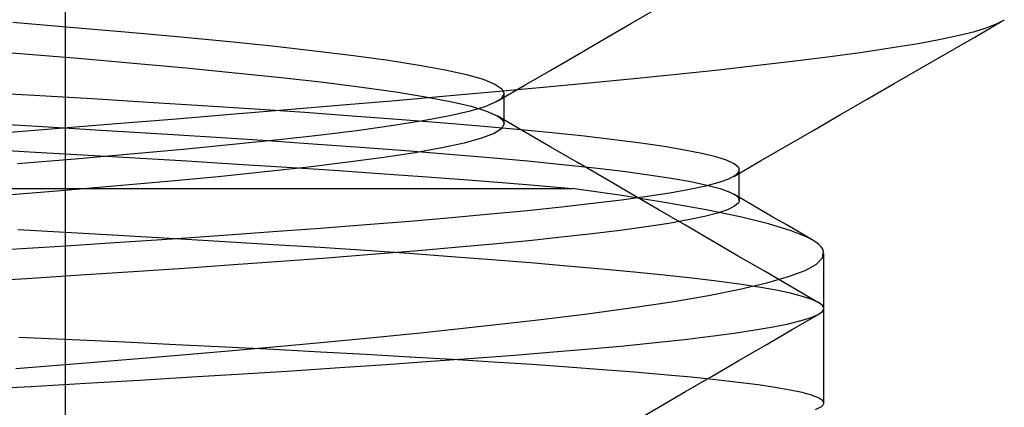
# Model space of a CAD drawing. Header units: millimetres. Extents: x 0 to 93, y -50 to 1.2.
# Tile 133 of 137: x 86.093 to 87.326, y -2.074 to -1.589. Entities that reach past the tile are written whole.
import ezdxf

# ---------------------------------------------------------------- set-up
doc = ezdxf.new("R2010")
doc.units = ezdxf.units.MM
doc.layers.add('MAIN-2', color=7, linetype='Continuous')

msp = doc.modelspace()

# ---------------------------------------------------------------- linework, layer by layer
at = {"layer": 'MAIN-2'}
for p, q in [((86.1505, -9), (86.1505, 0)), ((86.8591, -1.5934), (86.8926, -1.5739)), ((86.8591, -1.5934), (86.8926, -1.5739)), ((87.317, -1.5938), (87.3259, -1.5889)), ((87.317, -1.5938), (87.3259, -1.5889)), ((86.0847, -1.5922), (86.1566, -1.5982)), ((86.0847, -1.5922), (86.1566, -1.5982)), ((86.1566, -1.5982), (86.2253, -1.6041)), ((86.1566, -1.5982), (86.2253, -1.6041)), ((86.8255, -1.6128), (86.8591, -1.5934)), ((86.8255, -1.6128), (86.8591, -1.5934)), ((87.2888, -1.6106), (87.3227, -1.5909)), ((87.2888, -1.6106), (87.3227, -1.5909)), ((87.2888, -1.6035), (87.3046, -1.5986)), ((87.2888, -1.6035), (87.3046, -1.5986)), ((87.3046, -1.5986), (87.317, -1.5938)), ((87.3046, -1.5986), (87.317, -1.5938)), ((86.2253, -1.6041), (86.2906, -1.61)), ((86.2253, -1.6041), (86.2906, -1.61)), ((86.2906, -1.61), (86.3522, -1.6159)), ((86.2906, -1.61), (86.3522, -1.6159)), ((86.7919, -1.6324), (86.8255, -1.6128)), ((86.7919, -1.6324), (86.8255, -1.6128)), ((87.218, -1.6185), (87.246, -1.6133)), ((87.218, -1.6185), (87.246, -1.6133)), ((87.246, -1.6133), (87.2694, -1.6083)), ((87.246, -1.6133), (87.2694, -1.6083)), ((87.2548, -1.6302), (87.2888, -1.6106)), ((87.2548, -1.6302), (87.2888, -1.6106)), ((87.2694, -1.6083), (87.2888, -1.6035)), ((87.2694, -1.6083), (87.2888, -1.6035)), ((86.0182, -1.6252), (86.0938, -1.6312)), ((86.0182, -1.6252), (86.0938, -1.6312)), ((86.3522, -1.6159), (86.4096, -1.6218)), ((86.3522, -1.6159), (86.4096, -1.6218)), ((86.4096, -1.6218), (86.4628, -1.6277)), ((86.4096, -1.6218), (86.4628, -1.6277)), ((87.1484, -1.6294), (87.1853, -1.6239)), ((87.1484, -1.6294), (87.1853, -1.6239)), ((87.1853, -1.6239), (87.218, -1.6185)), ((87.1853, -1.6239), (87.218, -1.6185)), ((86.0938, -1.6312), (86.1664, -1.6372)), ((86.0938, -1.6312), (86.1664, -1.6372)), ((86.1664, -1.6372), (86.2358, -1.6432)), ((86.1664, -1.6372), (86.2358, -1.6432)), ((86.4628, -1.6277), (86.5113, -1.6337)), ((86.4628, -1.6277), (86.5113, -1.6337)), ((86.5113, -1.6337), (86.555, -1.6396)), ((86.5113, -1.6337), (86.555, -1.6396)), ((86.7583, -1.6519), (86.7919, -1.6324)), ((86.7583, -1.6519), (86.7919, -1.6324)), ((87.064, -1.6405), (87.1078, -1.635)), ((87.064, -1.6405), (87.1078, -1.635)), ((87.1078, -1.635), (87.1484, -1.6294)), ((87.1078, -1.635), (87.1484, -1.6294)), ((87.2213, -1.6496), (87.2548, -1.6302)), ((87.2213, -1.6496), (87.2548, -1.6302)), ((86.2358, -1.6432), (86.3015, -1.6492)), ((86.2358, -1.6432), (86.3015, -1.6492)), ((86.3015, -1.6492), (86.3632, -1.6552)), ((86.3015, -1.6492), (86.3632, -1.6552)), ((86.555, -1.6396), (86.5933, -1.6456)), ((86.555, -1.6396), (86.5933, -1.6456)), ((86.5933, -1.6456), (86.626, -1.6516)), ((86.5933, -1.6456), (86.626, -1.6516)), ((86.9161, -1.657), (86.9679, -1.6515)), ((86.9161, -1.657), (86.9679, -1.6515)), ((86.9679, -1.6515), (87.0173, -1.646)), ((86.9679, -1.6515), (87.0173, -1.646)), ((87.0173, -1.646), (87.064, -1.6405)), ((87.0173, -1.646), (87.064, -1.6405)), ((87.1879, -1.6689), (87.2213, -1.6496)), ((87.1879, -1.6689), (87.2213, -1.6496)), ((86.3632, -1.6552), (86.4207, -1.6612)), ((86.3632, -1.6552), (86.4207, -1.6612)), ((86.4207, -1.6612), (86.4735, -1.6672)), ((86.4207, -1.6612), (86.4735, -1.6672)), ((86.626, -1.6516), (86.6527, -1.6576)), ((86.626, -1.6516), (86.6527, -1.6576)), ((86.6527, -1.6576), (86.6735, -1.6635)), ((86.6527, -1.6576), (86.6735, -1.6635)), ((86.6735, -1.6635), (86.6882, -1.6695)), ((86.6735, -1.6635), (86.6882, -1.6695)), ((86.7247, -1.6714), (86.7583, -1.6519)), ((86.7247, -1.6714), (86.7583, -1.6519)), ((86.8061, -1.6679), (86.8621, -1.6625)), ((86.8061, -1.6679), (86.8621, -1.6625)), ((86.8621, -1.6625), (86.9161, -1.657)), ((86.8621, -1.6625), (86.9161, -1.657)), ((86.4735, -1.6672), (86.5215, -1.6732)), ((86.4735, -1.6672), (86.5215, -1.6732)), ((86.5215, -1.6732), (86.5642, -1.6792)), ((86.5215, -1.6732), (86.5642, -1.6792)), ((86.6882, -1.6695), (86.6969, -1.6754)), ((86.6882, -1.6695), (86.6969, -1.6754)), ((86.6891, -1.6788), (86.7485, -1.6734)), ((86.6891, -1.6788), (86.7485, -1.6734)), ((86.6911, -1.691), (86.7247, -1.6714)), ((86.6911, -1.691), (86.7247, -1.6714)), ((86.6969, -1.6754), (86.6997, -1.6813)), ((86.6969, -1.6754), (86.6997, -1.6813)), ((86.7485, -1.6734), (86.8061, -1.6679)), ((86.7485, -1.6734), (86.8061, -1.6679)), ((87.1544, -1.6882), (87.1879, -1.6689)), ((87.1544, -1.6882), (87.1879, -1.6689)), ((86.1113, -1.6838), (86.0369, -1.6795)), ((86.1113, -1.6838), (86.0369, -1.6795)), ((86.1839, -1.6881), (86.1113, -1.6838)), ((86.1839, -1.6881), (86.1113, -1.6838)), ((86.2543, -1.6924), (86.1839, -1.6881)), ((86.2543, -1.6924), (86.1839, -1.6881)), ((86.5639, -1.6898), (86.6277, -1.6843)), ((86.5639, -1.6898), (86.6277, -1.6843)), ((86.5642, -1.6792), (86.6014, -1.6852)), ((86.5642, -1.6792), (86.6014, -1.6852)), ((86.6014, -1.6852), (86.6328, -1.6912)), ((86.6014, -1.6852), (86.6328, -1.6912)), ((86.6277, -1.6843), (86.6891, -1.6788)), ((86.6277, -1.6843), (86.6891, -1.6788)), ((86.6956, -1.6879), (86.6946, -1.6887)), ((86.6956, -1.6879), (86.6946, -1.6887)), ((86.6964, -1.6872), (86.6956, -1.6879)), ((86.6964, -1.6872), (86.6956, -1.6879)), ((86.6997, -1.6813), (86.6964, -1.6872)), ((86.6997, -1.6813), (86.6964, -1.6872)), ((86.6996, -1.6842), (86.6996, -1.681)), ((86.6996, -1.6842), (86.6996, -1.681)), ((86.6996, -1.6874), (86.6996, -1.6842)), ((86.6996, -1.6874), (86.6996, -1.6842)), ((86.6996, -1.6905), (86.6996, -1.6874)), ((86.6996, -1.6905), (86.6996, -1.6874)), ((87.121, -1.7075), (87.1544, -1.6882)), ((87.121, -1.7075), (87.1544, -1.6882)), ((86.3222, -1.6966), (86.2543, -1.6924)), ((86.3222, -1.6966), (86.2543, -1.6924)), ((86.3876, -1.7009), (86.3222, -1.6966)), ((86.3876, -1.7009), (86.3222, -1.6966)), ((86.4287, -1.7013), (86.4976, -1.6955)), ((86.4287, -1.7013), (86.4976, -1.6955)), ((86.4976, -1.6955), (86.5639, -1.6898)), ((86.4976, -1.6955), (86.5639, -1.6898)), ((86.6328, -1.6912), (86.6583, -1.6972)), ((86.6328, -1.6912), (86.6583, -1.6972)), ((86.6757, -1.6977), (86.6557, -1.7036)), ((86.6757, -1.6977), (86.6557, -1.7036)), ((86.6583, -1.6972), (86.6777, -1.7032)), ((86.6583, -1.6972), (86.6777, -1.7032)), ((86.6897, -1.6918), (86.6757, -1.6977)), ((86.6897, -1.6918), (86.6757, -1.6977)), ((86.6911, -1.691), (86.6897, -1.6918)), ((86.6911, -1.691), (86.6897, -1.6918)), ((86.6923, -1.6903), (86.6911, -1.691)), ((86.6923, -1.6903), (86.6911, -1.691)), ((86.6935, -1.6895), (86.6923, -1.6903)), ((86.6935, -1.6895), (86.6923, -1.6903)), ((86.6946, -1.6887), (86.6935, -1.6895)), ((86.6946, -1.6887), (86.6935, -1.6895)), ((86.6996, -1.6937), (86.6996, -1.6905)), ((86.6996, -1.6937), (86.6996, -1.6905)), ((86.6996, -1.6969), (86.6996, -1.6937)), ((86.6996, -1.6969), (86.6996, -1.6937)), ((86.6996, -1.7001), (86.6996, -1.6969)), ((86.6996, -1.7001), (86.6996, -1.6969)), ((86.6996, -1.7033), (86.6996, -1.7001)), ((86.6996, -1.7033), (86.6996, -1.7001)), ((86.2841, -1.7132), (86.3575, -1.7072)), ((86.2841, -1.7132), (86.3575, -1.7072)), ((86.3575, -1.7072), (86.4287, -1.7013)), ((86.3575, -1.7072), (86.4287, -1.7013)), ((86.4501, -1.7052), (86.3876, -1.7009)), ((86.4501, -1.7052), (86.3876, -1.7009)), ((86.5097, -1.7094), (86.4501, -1.7052)), ((86.5097, -1.7094), (86.4501, -1.7052)), ((86.5663, -1.7136), (86.5097, -1.7094)), ((86.5663, -1.7136), (86.5097, -1.7094)), ((86.6298, -1.7095), (86.5982, -1.7154)), ((86.6298, -1.7095), (86.5982, -1.7154)), ((86.6557, -1.7036), (86.6298, -1.7095)), ((86.6557, -1.7036), (86.6298, -1.7095)), ((86.6777, -1.7032), (86.691, -1.7092)), ((86.6777, -1.7032), (86.691, -1.7092)), ((86.691, -1.7092), (86.6936, -1.7109)), ((86.691, -1.7092), (86.6936, -1.7109)), ((86.7246, -1.7287), (86.6911, -1.7092)), ((86.7246, -1.7287), (86.6911, -1.7092)), ((86.6936, -1.7109), (86.6958, -1.7125)), ((86.6936, -1.7109), (86.6958, -1.7125)), ((86.6958, -1.7125), (86.6975, -1.7142)), ((86.6958, -1.7125), (86.6975, -1.7142)), ((86.6996, -1.7064), (86.6996, -1.7033)), ((86.6996, -1.7064), (86.6996, -1.7033)), ((86.6996, -1.7096), (86.6996, -1.7064)), ((86.6996, -1.7096), (86.6996, -1.7064)), ((86.6996, -1.7128), (86.6996, -1.7096)), ((86.6996, -1.7128), (86.6996, -1.7096)), ((86.6996, -1.716), (86.6996, -1.7128)), ((86.6996, -1.716), (86.6996, -1.7128)), ((87.0876, -1.7269), (87.121, -1.7075)), ((87.0876, -1.7269), (87.121, -1.7075)), ((86.0481, -1.7183), (86.1224, -1.7226)), ((86.0481, -1.7183), (86.1224, -1.7226)), ((86.0563, -1.7315), (86.1329, -1.7254)), ((86.0563, -1.7315), (86.1329, -1.7254)), ((86.1224, -1.7226), (86.1948, -1.7269)), ((86.1224, -1.7226), (86.1948, -1.7269)), ((86.1329, -1.7254), (86.209, -1.7193)), ((86.1329, -1.7254), (86.209, -1.7193)), ((86.209, -1.7193), (86.2841, -1.7132)), ((86.209, -1.7193), (86.2841, -1.7132)), ((86.5611, -1.7213), (86.5185, -1.7273)), ((86.5611, -1.7213), (86.5185, -1.7273)), ((86.5982, -1.7154), (86.5611, -1.7213)), ((86.5982, -1.7154), (86.5611, -1.7213)), ((86.6195, -1.7178), (86.5663, -1.7136)), ((86.6195, -1.7178), (86.5663, -1.7136)), ((86.6695, -1.722), (86.6195, -1.7178)), ((86.6695, -1.722), (86.6195, -1.7178)), ((86.7162, -1.7262), (86.6695, -1.722)), ((86.7162, -1.7262), (86.6695, -1.722)), ((86.6965, -1.7253), (86.6872, -1.7313)), ((86.6965, -1.7253), (86.6872, -1.7313)), ((86.6996, -1.7192), (86.6965, -1.7253)), ((86.6996, -1.7192), (86.6965, -1.7253)), ((86.6975, -1.7142), (86.6987, -1.7159)), ((86.6975, -1.7142), (86.6987, -1.7159)), ((86.6987, -1.7159), (86.6994, -1.7176)), ((86.6987, -1.7159), (86.6994, -1.7176)), ((86.6994, -1.7176), (86.6996, -1.7192)), ((86.6994, -1.7176), (86.6996, -1.7192)), ((86.6996, -1.7192), (86.6996, -1.716)), ((86.6996, -1.7192), (86.6996, -1.716)), ((86.1948, -1.7269), (86.2651, -1.7312)), ((86.1948, -1.7269), (86.2651, -1.7312)), ((86.2651, -1.7312), (86.3328, -1.7354)), ((86.2651, -1.7312), (86.3328, -1.7354)), ((86.3328, -1.7354), (86.3979, -1.7397)), ((86.3328, -1.7354), (86.3979, -1.7397)), ((86.4706, -1.7332), (86.4177, -1.7392)), ((86.4706, -1.7332), (86.4177, -1.7392)), ((86.5185, -1.7273), (86.4706, -1.7332)), ((86.5185, -1.7273), (86.4706, -1.7332)), ((86.6716, -1.7373), (86.6498, -1.7433)), ((86.6716, -1.7373), (86.6498, -1.7433)), ((86.6872, -1.7313), (86.6716, -1.7373)), ((86.6872, -1.7313), (86.6716, -1.7373)), ((86.7598, -1.7304), (86.7162, -1.7262)), ((86.7598, -1.7304), (86.7162, -1.7262)), ((86.7582, -1.7482), (86.7246, -1.7287)), ((86.7582, -1.7482), (86.7246, -1.7287)), ((86.8002, -1.7347), (86.7598, -1.7304)), ((86.8002, -1.7347), (86.7598, -1.7304)), ((86.8373, -1.739), (86.8002, -1.7347)), ((86.8373, -1.739), (86.8002, -1.7347)), ((87.0541, -1.7462), (87.0876, -1.7269)), ((87.0541, -1.7462), (87.0876, -1.7269)), ((86.3601, -1.7452), (86.298, -1.7512)), ((86.3601, -1.7452), (86.298, -1.7512)), ((86.4177, -1.7392), (86.3601, -1.7452)), ((86.4177, -1.7392), (86.3601, -1.7452)), ((86.3979, -1.7397), (86.4603, -1.744)), ((86.3979, -1.7397), (86.4603, -1.744)), ((86.4603, -1.744), (86.52, -1.7483)), ((86.4603, -1.744), (86.52, -1.7483)), ((86.52, -1.7483), (86.5769, -1.7526)), ((86.52, -1.7483), (86.5769, -1.7526)), ((86.6219, -1.7493), (86.5883, -1.7553)), ((86.6219, -1.7493), (86.5883, -1.7553)), ((86.6498, -1.7433), (86.6219, -1.7493)), ((86.6498, -1.7433), (86.6219, -1.7493)), ((86.7918, -1.7677), (86.7582, -1.7482)), ((86.7918, -1.7677), (86.7582, -1.7482)), ((86.8707, -1.7433), (86.8373, -1.739)), ((86.8707, -1.7433), (86.8373, -1.739)), ((86.9001, -1.7476), (86.8707, -1.7433)), ((86.9001, -1.7476), (86.8707, -1.7433)), ((86.9256, -1.7519), (86.9001, -1.7476)), ((86.9256, -1.7519), (86.9001, -1.7476)), ((87.0207, -1.7655), (87.0541, -1.7462)), ((87.0207, -1.7655), (87.0541, -1.7462)), ((86.0375, -1.7503), (86.1057, -1.7541)), ((86.0375, -1.7503), (86.1057, -1.7541)), ((86.1057, -1.7541), (86.1724, -1.7579)), ((86.1057, -1.7541), (86.1724, -1.7579)), ((86.2321, -1.7572), (86.1629, -1.7632)), ((86.2321, -1.7572), (86.1629, -1.7632)), ((86.1724, -1.7579), (86.2379, -1.7617)), ((86.1724, -1.7579), (86.2379, -1.7617)), ((86.298, -1.7512), (86.2321, -1.7572)), ((86.298, -1.7512), (86.2321, -1.7572)), ((86.2379, -1.7617), (86.3025, -1.7656)), ((86.2379, -1.7617), (86.3025, -1.7656)), ((86.5491, -1.7613), (86.5046, -1.7673)), ((86.5491, -1.7613), (86.5046, -1.7673)), ((86.5883, -1.7553), (86.5491, -1.7613)), ((86.5883, -1.7553), (86.5491, -1.7613)), ((86.5769, -1.7526), (86.6308, -1.7569)), ((86.5769, -1.7526), (86.6308, -1.7569)), ((86.6308, -1.7569), (86.6817, -1.7612)), ((86.6308, -1.7569), (86.6817, -1.7612)), ((86.6817, -1.7612), (86.7291, -1.7656)), ((86.6817, -1.7612), (86.7291, -1.7656)), ((86.9471, -1.7562), (86.9256, -1.7519)), ((86.9471, -1.7562), (86.9256, -1.7519)), ((86.9647, -1.7605), (86.9471, -1.7562)), ((86.9647, -1.7605), (86.9471, -1.7562)), ((86.9782, -1.7648), (86.9647, -1.7605)), ((86.9782, -1.7648), (86.9647, -1.7605)), ((86.1629, -1.7632), (86.0908, -1.7691)), ((86.1629, -1.7632), (86.0908, -1.7691)), ((86.3025, -1.7656), (86.3659, -1.7695)), ((86.3025, -1.7656), (86.3659, -1.7695)), ((86.3659, -1.7695), (86.4277, -1.7734)), ((86.3659, -1.7695), (86.4277, -1.7734)), ((86.455, -1.7733), (86.4006, -1.7793)), ((86.455, -1.7733), (86.4006, -1.7793)), ((86.4277, -1.7734), (86.4871, -1.7772)), ((86.4277, -1.7734), (86.4871, -1.7772)), ((86.5046, -1.7673), (86.455, -1.7733)), ((86.5046, -1.7673), (86.455, -1.7733)), ((86.7291, -1.7656), (86.773, -1.7699)), ((86.7291, -1.7656), (86.773, -1.7699)), ((86.773, -1.7699), (86.8129, -1.7742)), ((86.773, -1.7699), (86.8129, -1.7742)), ((86.8253, -1.7872), (86.7918, -1.7677)), ((86.8253, -1.7872), (86.7918, -1.7677)), ((86.8129, -1.7742), (86.8488, -1.7785)), ((86.8129, -1.7742), (86.8488, -1.7785)), ((86.9876, -1.7691), (86.9782, -1.7648)), ((86.9876, -1.7691), (86.9782, -1.7648)), ((86.9872, -1.7849), (87.0207, -1.7655)), ((86.9872, -1.7849), (87.0207, -1.7655)), ((86.9929, -1.7735), (86.9876, -1.7691)), ((86.9929, -1.7735), (86.9876, -1.7691)), ((86.9935, -1.7744), (86.9929, -1.7735)), ((86.9935, -1.7744), (86.9929, -1.7735)), ((86.9939, -1.7753), (86.9935, -1.7744)), ((86.9939, -1.7753), (86.9935, -1.7744)), ((86.3416, -1.7853), (86.2782, -1.7913)), ((86.3416, -1.7853), (86.2782, -1.7913)), ((86.4006, -1.7793), (86.3416, -1.7853)), ((86.4006, -1.7793), (86.3416, -1.7853)), ((86.4871, -1.7772), (86.5437, -1.7811)), ((86.4871, -1.7772), (86.5437, -1.7811)), ((86.5437, -1.7811), (86.5976, -1.7849)), ((86.5437, -1.7811), (86.5976, -1.7849)), ((86.5976, -1.7849), (86.6488, -1.7887)), ((86.5976, -1.7849), (86.6488, -1.7887)), ((86.8488, -1.7785), (86.8808, -1.7828)), ((86.8488, -1.7785), (86.8808, -1.7828)), ((86.8808, -1.7828), (86.909, -1.7871)), ((86.8808, -1.7828), (86.909, -1.7871)), ((86.9811, -1.7878), (86.9894, -1.7835)), ((86.9811, -1.7878), (86.9894, -1.7835)), ((86.9894, -1.7835), (86.9936, -1.779)), ((86.9894, -1.7835), (86.9936, -1.779)), ((86.9936, -1.779), (86.9939, -1.7781)), ((86.9936, -1.779), (86.9939, -1.7781)), ((86.9941, -1.7763), (86.9939, -1.7753)), ((86.9941, -1.7763), (86.9939, -1.7753)), ((86.9939, -1.7781), (86.9941, -1.7772)), ((86.9939, -1.7781), (86.9941, -1.7772)), ((86.9941, -1.7772), (86.9941, -1.7763)), ((86.9941, -1.7772), (86.9941, -1.7763)), ((86.9941, -1.815), (86.9941, -1.7769)), ((86.9941, -1.815), (86.9941, -1.7769)), ((86.211, -1.7973), (86.1403, -1.8033)), ((86.211, -1.7973), (86.1403, -1.8033)), ((86.2782, -1.7913), (86.211, -1.7973)), ((86.2782, -1.7913), (86.211, -1.7973)), ((86.6488, -1.7887), (86.6971, -1.7925)), ((86.6488, -1.7887), (86.6971, -1.7925)), ((86.6971, -1.7925), (86.7426, -1.7963)), ((86.6971, -1.7925), (86.7426, -1.7963)), ((86.7426, -1.7963), (86.7851, -1.8)), ((86.7426, -1.7963), (86.7851, -1.8)), ((86.8589, -1.8067), (86.8253, -1.7872)), ((86.8589, -1.8067), (86.8253, -1.7872)), ((86.909, -1.7871), (86.9333, -1.7915)), ((86.909, -1.7871), (86.9333, -1.7915)), ((86.9318, -1.8009), (86.9523, -1.7966)), ((86.9318, -1.8009), (86.9523, -1.7966)), ((86.9333, -1.7915), (86.9537, -1.7958)), ((86.9333, -1.7915), (86.9537, -1.7958)), ((86.9523, -1.7966), (86.9688, -1.7922)), ((86.9523, -1.7966), (86.9688, -1.7922)), ((86.9537, -1.7958), (86.9701, -1.8002)), ((86.9537, -1.7958), (86.9701, -1.8002)), ((86.9688, -1.7922), (86.9811, -1.7878)), ((86.9688, -1.7922), (86.9811, -1.7878)), ((85.6, -1.8), (86.7851, -1.8)), ((85.6, -1.8), (86.7851, -1.8)), ((86.1403, -1.8033), (86.0665, -1.8093)), ((86.1403, -1.8033), (86.0665, -1.8093)), ((86.8473, -1.8089), (86.7851, -1.8)), ((86.8473, -1.8089), (86.7851, -1.8)), ((86.8467, -1.8142), (86.8789, -1.8098)), ((86.8467, -1.8142), (86.8789, -1.8098)), ((86.9032, -1.8178), (86.8473, -1.8089)), ((86.9032, -1.8178), (86.8473, -1.8089)), ((86.8924, -1.8262), (86.8589, -1.8067)), ((86.8924, -1.8262), (86.8589, -1.8067)), ((86.8789, -1.8098), (86.9073, -1.8053)), ((86.8789, -1.8098), (86.9073, -1.8053)), ((86.9073, -1.8053), (86.9318, -1.8009)), ((86.9073, -1.8053), (86.9318, -1.8009)), ((86.9701, -1.8002), (86.9822, -1.8045)), ((86.9701, -1.8002), (86.9822, -1.8045)), ((86.9822, -1.8045), (86.9901, -1.8088)), ((86.9822, -1.8045), (86.9901, -1.8088)), ((87.0037, -1.8167), (86.9873, -1.8071)), ((87.0037, -1.8167), (86.9873, -1.8071)), ((86.9901, -1.8088), (86.9938, -1.8131)), ((86.9901, -1.8088), (86.9938, -1.8131)), ((86.7289, -1.8274), (86.7716, -1.823)), ((86.7289, -1.8274), (86.7716, -1.823)), ((86.7716, -1.823), (86.8109, -1.8186)), ((86.7716, -1.823), (86.8109, -1.8186)), ((86.8109, -1.8186), (86.8467, -1.8142)), ((86.8109, -1.8186), (86.8467, -1.8142)), ((86.9525, -1.8266), (86.9032, -1.8178)), ((86.9525, -1.8266), (86.9032, -1.8178)), ((86.988, -1.8223), (86.9792, -1.8267)), ((86.988, -1.8223), (86.9792, -1.8267)), ((86.993, -1.818), (86.988, -1.8223)), ((86.993, -1.818), (86.988, -1.8223)), ((86.9935, -1.8172), (86.993, -1.818)), ((86.9935, -1.8172), (86.993, -1.818)), ((86.9939, -1.8163), (86.9935, -1.8172)), ((86.9939, -1.8163), (86.9935, -1.8172)), ((86.9938, -1.8131), (86.994, -1.8139)), ((86.9938, -1.8131), (86.994, -1.8139)), ((86.9941, -1.8155), (86.9939, -1.8163)), ((86.9941, -1.8155), (86.9939, -1.8163)), ((86.994, -1.8139), (86.9941, -1.8147)), ((86.994, -1.8139), (86.9941, -1.8147)), ((86.9941, -1.8147), (86.9941, -1.8155)), ((86.9941, -1.8147), (86.9941, -1.8155)), ((87.02, -1.8262), (87.0037, -1.8167)), ((87.02, -1.8262), (87.0037, -1.8167)), ((86.5817, -1.8407), (86.6337, -1.8363)), ((86.5817, -1.8407), (86.6337, -1.8363)), ((86.6337, -1.8363), (86.6828, -1.8318)), ((86.6337, -1.8363), (86.6828, -1.8318)), ((86.6828, -1.8318), (86.7289, -1.8274)), ((86.6828, -1.8318), (86.7289, -1.8274)), ((86.9259, -1.8457), (86.8924, -1.8262)), ((86.9259, -1.8457), (86.8924, -1.8262)), ((86.9504, -1.8352), (86.9302, -1.8394)), ((86.9504, -1.8352), (86.9302, -1.8394)), ((86.9667, -1.831), (86.9504, -1.8352)), ((86.9667, -1.831), (86.9504, -1.8352)), ((86.9951, -1.8354), (86.9525, -1.8266)), ((86.9951, -1.8354), (86.9525, -1.8266)), ((86.9792, -1.8267), (86.9667, -1.831)), ((86.9792, -1.8267), (86.9667, -1.831)), ((87.0307, -1.8441), (86.9951, -1.8354)), ((87.0307, -1.8441), (86.9951, -1.8354)), ((87.0363, -1.8357), (87.02, -1.8262)), ((87.0363, -1.8357), (87.02, -1.8262)), ((87.0527, -1.8452), (87.0363, -1.8357)), ((87.0527, -1.8452), (87.0363, -1.8357)), ((86.4697, -1.8495), (86.527, -1.8451)), ((86.4697, -1.8495), (86.527, -1.8451)), ((86.527, -1.8451), (86.5817, -1.8407)), ((86.527, -1.8451), (86.5817, -1.8407)), ((86.8774, -1.8481), (86.8452, -1.8525)), ((86.8774, -1.8481), (86.8452, -1.8525)), ((86.9059, -1.8437), (86.8774, -1.8481)), ((86.9059, -1.8437), (86.8774, -1.8481)), ((86.9302, -1.8394), (86.9059, -1.8437)), ((86.9302, -1.8394), (86.9059, -1.8437)), ((86.9595, -1.8652), (86.9259, -1.8457)), ((86.9595, -1.8652), (86.9259, -1.8457)), ((87.059, -1.8528), (87.0307, -1.8441)), ((87.059, -1.8528), (87.0307, -1.8441)), ((87.069, -1.8547), (87.0527, -1.8452)), ((87.069, -1.8547), (87.0527, -1.8452)), ((86.1582, -1.8554), (86.0912, -1.8516)), ((86.1582, -1.8554), (86.0912, -1.8516)), ((86.2239, -1.8592), (86.1582, -1.8554)), ((86.2239, -1.8592), (86.1582, -1.8554)), ((86.2879, -1.8629), (86.2239, -1.8592)), ((86.2879, -1.8629), (86.2239, -1.8592)), ((86.2844, -1.8628), (86.3483, -1.8584)), ((86.2844, -1.8628), (86.3483, -1.8584)), ((86.3483, -1.8584), (86.4101, -1.8539)), ((86.3483, -1.8584), (86.4101, -1.8539)), ((86.4101, -1.8539), (86.4697, -1.8495)), ((86.4101, -1.8539), (86.4697, -1.8495)), ((86.8098, -1.8568), (86.7716, -1.8611)), ((86.8098, -1.8568), (86.7716, -1.8611)), ((86.8452, -1.8525), (86.8098, -1.8568)), ((86.8452, -1.8525), (86.8098, -1.8568)), ((87.08, -1.8614), (87.059, -1.8528)), ((87.08, -1.8614), (87.059, -1.8528)), ((87.0853, -1.8643), (87.069, -1.8547)), ((87.0853, -1.8643), (87.069, -1.8547)), ((86.0821, -1.8761), (86.1511, -1.8717)), ((86.0821, -1.8761), (86.1511, -1.8717)), ((86.1511, -1.8717), (86.2186, -1.8672)), ((86.1511, -1.8717), (86.2186, -1.8672)), ((86.2186, -1.8672), (86.2844, -1.8628)), ((86.2186, -1.8672), (86.2844, -1.8628)), ((86.3503, -1.8666), (86.2879, -1.8629)), ((86.3503, -1.8666), (86.2879, -1.8629)), ((86.4107, -1.8703), (86.3503, -1.8666)), ((86.4107, -1.8703), (86.3503, -1.8666)), ((86.4694, -1.874), (86.4107, -1.8703)), ((86.4694, -1.874), (86.4107, -1.8703)), ((86.6861, -1.8697), (86.6384, -1.874)), ((86.6861, -1.8697), (86.6384, -1.874)), ((86.7305, -1.8654), (86.6861, -1.8697)), ((86.7305, -1.8654), (86.6861, -1.8697)), ((86.7716, -1.8611), (86.7305, -1.8654)), ((86.7716, -1.8611), (86.7305, -1.8654)), ((86.9929, -1.8846), (86.9595, -1.8652)), ((86.9929, -1.8846), (86.9595, -1.8652)), ((87.0854, -1.8643), (87.08, -1.8614)), ((87.0854, -1.8643), (87.08, -1.8614)), ((87.09, -1.8672), (87.0854, -1.8643)), ((87.09, -1.8672), (87.0854, -1.8643)), ((87.0937, -1.8701), (87.09, -1.8672)), ((87.0937, -1.8701), (87.09, -1.8672)), ((87.0965, -1.873), (87.0937, -1.8701)), ((87.0965, -1.873), (87.0937, -1.8701)), ((87.0985, -1.8759), (87.0965, -1.873)), ((87.0985, -1.8759), (87.0965, -1.873)), ((86.5261, -1.8777), (86.4694, -1.874)), ((86.5261, -1.8777), (86.4694, -1.874)), ((86.5339, -1.8827), (86.4782, -1.887)), ((86.5339, -1.8827), (86.4782, -1.887)), ((86.5809, -1.8815), (86.5261, -1.8777)), ((86.5809, -1.8815), (86.5261, -1.8777)), ((86.5875, -1.8783), (86.5339, -1.8827)), ((86.5875, -1.8783), (86.5339, -1.8827)), ((86.6337, -1.8854), (86.5809, -1.8815)), ((86.6337, -1.8854), (86.5809, -1.8815)), ((86.6384, -1.874), (86.5875, -1.8783)), ((86.6384, -1.874), (86.5875, -1.8783)), ((86.6844, -1.8893), (86.6337, -1.8854)), ((86.6844, -1.8893), (86.6337, -1.8854)), ((87.0264, -1.904), (86.9929, -1.8846)), ((87.0264, -1.904), (86.9929, -1.8846)), ((87.0984, -1.8867), (87.0997, -1.8787)), ((87.0984, -1.8867), (87.0997, -1.8787)), ((87.0997, -1.8787), (87.0985, -1.8759)), ((87.0997, -1.8787), (87.0985, -1.8759)), ((87.1, -2.0683), (87.1, -1.8812)), ((87.1, -2.0683), (87.1, -1.8812)), ((86.3609, -1.8956), (86.2992, -1.8999)), ((86.3609, -1.8956), (86.2992, -1.8999)), ((86.4206, -1.8913), (86.3609, -1.8956)), ((86.4206, -1.8913), (86.3609, -1.8956)), ((86.4782, -1.887), (86.4206, -1.8913)), ((86.4782, -1.887), (86.4206, -1.8913)), ((86.7328, -1.8931), (86.6844, -1.8893)), ((86.7328, -1.8931), (86.6844, -1.8893)), ((86.7788, -1.897), (86.7328, -1.8931)), ((86.7788, -1.897), (86.7328, -1.8931)), ((86.8222, -1.9009), (86.7788, -1.897)), ((86.8222, -1.9009), (86.7788, -1.897)), ((87.0764, -1.9025), (87.0907, -1.8946)), ((87.0764, -1.9025), (87.0907, -1.8946)), ((87.0907, -1.8946), (87.0984, -1.8867)), ((87.0907, -1.8946), (87.0984, -1.8867)), ((86.1694, -1.9086), (86.1023, -1.9129)), ((86.1694, -1.9086), (86.1023, -1.9129)), ((86.2352, -1.9042), (86.1694, -1.9086)), ((86.2352, -1.9042), (86.1694, -1.9086)), ((86.2992, -1.8999), (86.2352, -1.9042)), ((86.2992, -1.8999), (86.2352, -1.9042)), ((86.8627, -1.9047), (86.8222, -1.9009)), ((86.8627, -1.9047), (86.8222, -1.9009)), ((86.9002, -1.9085), (86.8627, -1.9047)), ((86.9002, -1.9085), (86.8627, -1.9047)), ((86.9346, -1.9122), (86.9002, -1.9085)), ((86.9346, -1.9122), (86.9002, -1.9085)), ((87.0599, -1.9234), (87.0264, -1.904)), ((87.0599, -1.9234), (87.0264, -1.904)), ((87.0285, -1.9182), (87.0556, -1.9103)), ((87.0285, -1.9182), (87.0556, -1.9103)), ((87.0556, -1.9103), (87.0764, -1.9025)), ((87.0556, -1.9103), (87.0764, -1.9025)), ((86.1023, -1.9129), (86.0341, -1.9173)), ((86.1023, -1.9129), (86.0341, -1.9173)), ((86.9659, -1.916), (86.9346, -1.9122)), ((86.9659, -1.916), (86.9346, -1.9122)), ((86.9939, -1.9197), (86.9659, -1.916)), ((86.9939, -1.9197), (86.9659, -1.916)), ((87.0186, -1.9235), (86.9939, -1.9197)), ((87.0186, -1.9235), (86.9939, -1.9197)), ((86.995, -1.926), (87.0285, -1.9182)), ((86.995, -1.926), (87.0285, -1.9182)), ((86.9096, -1.9416), (86.9554, -1.9338)), ((86.9096, -1.9416), (86.9554, -1.9338)), ((86.9554, -1.9338), (86.995, -1.926)), ((86.9554, -1.9338), (86.995, -1.926)), ((87.0401, -1.9273), (87.0186, -1.9235)), ((87.0401, -1.9273), (87.0186, -1.9235)), ((87.0583, -1.9311), (87.0401, -1.9273)), ((87.0583, -1.9311), (87.0401, -1.9273)), ((87.0733, -1.935), (87.0583, -1.9311)), ((87.0733, -1.935), (87.0583, -1.9311)), ((87.0934, -1.9429), (87.0599, -1.9234)), ((87.0934, -1.9429), (87.0599, -1.9234)), ((87.085, -1.9388), (87.0733, -1.935)), ((87.085, -1.9388), (87.0733, -1.935)), ((86.858, -1.9493), (86.9096, -1.9416)), ((86.858, -1.9493), (86.9096, -1.9416)), ((87.0934, -1.9427), (87.085, -1.9388)), ((87.0934, -1.9427), (87.085, -1.9388)), ((87.0962, -1.9446), (87.0934, -1.9427)), ((87.0962, -1.9446), (87.0934, -1.9427)), ((87.0982, -1.9465), (87.0962, -1.9446)), ((87.0982, -1.9465), (87.0962, -1.9446)), ((87.0995, -1.9483), (87.0982, -1.9465)), ((87.0995, -1.9483), (87.0982, -1.9465)), ((86.7384, -1.9648), (86.8008, -1.9571)), ((86.7384, -1.9648), (86.8008, -1.9571)), ((86.8008, -1.9571), (86.858, -1.9493)), ((86.8008, -1.9571), (86.858, -1.9493)), ((87.0603, -1.9766), (87.0937, -1.9573)), ((87.0603, -1.9766), (87.0937, -1.9573)), ((87.084, -1.9615), (87.0929, -1.9577)), ((87.084, -1.9615), (87.0929, -1.9577)), ((87.0929, -1.9577), (87.0982, -1.9539)), ((87.0929, -1.9577), (87.0982, -1.9539)), ((87.0982, -1.9539), (87.0994, -1.952)), ((87.0982, -1.9539), (87.0994, -1.952)), ((87.0994, -1.952), (87.0998, -1.9502)), ((87.0994, -1.952), (87.0998, -1.9502)), ((87.0998, -1.9502), (87.0995, -1.9483)), ((87.0998, -1.9502), (87.0995, -1.9483)), ((86.6711, -1.9724), (86.7384, -1.9648)), ((86.6711, -1.9724), (86.7384, -1.9648)), ((87.0365, -1.973), (87.0557, -1.9692)), ((87.0365, -1.973), (87.0557, -1.9692)), ((87.0557, -1.9692), (87.0716, -1.9653)), ((87.0557, -1.9692), (87.0716, -1.9653)), ((87.0716, -1.9653), (87.084, -1.9615)), ((87.0716, -1.9653), (87.084, -1.9615)), ((86.5233, -1.9876), (86.5993, -1.98)), ((86.5233, -1.9876), (86.5993, -1.98)), ((86.5993, -1.98), (86.6711, -1.9724)), ((86.5993, -1.98), (86.6711, -1.9724)), ((86.9583, -1.9847), (86.9878, -1.9808)), ((86.9583, -1.9847), (86.9878, -1.9808)), ((86.9878, -1.9808), (87.0138, -1.9769)), ((86.9878, -1.9808), (87.0138, -1.9769)), ((87.0138, -1.9769), (87.0365, -1.973)), ((87.0138, -1.9769), (87.0365, -1.973)), ((87.027, -1.9959), (87.0603, -1.9766)), ((87.027, -1.9959), (87.0603, -1.9766)), ((86.1592, -1.9893), (86.0921, -1.9862)), ((86.1592, -1.9893), (86.0921, -1.9862)), ((86.2249, -1.9923), (86.1592, -1.9893)), ((86.2249, -1.9923), (86.1592, -1.9893)), ((86.2889, -1.9954), (86.2249, -1.9923)), ((86.2889, -1.9954), (86.2249, -1.9923)), ((86.3511, -1.9985), (86.2889, -1.9954)), ((86.3511, -1.9985), (86.2889, -1.9954)), ((86.3596, -2.0026), (86.4434, -1.9951)), ((86.3596, -2.0026), (86.4434, -1.9951)), ((86.4434, -1.9951), (86.5233, -1.9876)), ((86.4434, -1.9951), (86.5233, -1.9876)), ((86.8499, -1.9967), (86.8893, -1.9927)), ((86.8499, -1.9967), (86.8893, -1.9927)), ((86.8893, -1.9927), (86.9255, -1.9887)), ((86.8893, -1.9927), (86.9255, -1.9887)), ((86.9255, -1.9887), (86.9583, -1.9847)), ((86.9255, -1.9887), (86.9583, -1.9847)), ((86.9936, -2.0153), (87.027, -1.9959)), ((86.9936, -2.0153), (87.027, -1.9959)), ((86.2723, -2.0101), (86.3596, -2.0026)), ((86.2723, -2.0101), (86.3596, -2.0026)), ((86.4114, -2.0015), (86.3511, -1.9985)), ((86.4114, -2.0015), (86.3511, -1.9985)), ((86.4699, -2.0046), (86.4114, -2.0015)), ((86.4699, -2.0046), (86.4114, -2.0015)), ((86.5267, -2.0077), (86.4699, -2.0046)), ((86.5267, -2.0077), (86.4699, -2.0046)), ((86.5819, -2.0108), (86.5267, -2.0077)), ((86.5819, -2.0108), (86.5267, -2.0077)), ((86.6616, -2.0123), (86.7128, -2.0084)), ((86.6616, -2.0123), (86.7128, -2.0084)), ((86.7128, -2.0084), (86.7614, -2.0045)), ((86.7128, -2.0084), (86.7614, -2.0045)), ((86.7614, -2.0045), (86.8072, -2.0006)), ((86.7614, -2.0045), (86.8072, -2.0006)), ((86.8072, -2.0006), (86.8499, -1.9967)), ((86.8072, -2.0006), (86.8499, -1.9967)), ((86.0884, -2.0251), (86.1817, -2.0176)), ((86.0884, -2.0251), (86.1817, -2.0176)), ((86.1817, -2.0176), (86.2723, -2.0101)), ((86.1817, -2.0176), (86.2723, -2.0101)), ((86.4942, -2.024), (86.552, -2.0201)), ((86.4942, -2.024), (86.552, -2.0201)), ((86.552, -2.0201), (86.6079, -2.0162)), ((86.552, -2.0201), (86.6079, -2.0162)), ((86.6351, -2.014), (86.5819, -2.0108)), ((86.6351, -2.014), (86.5819, -2.0108)), ((86.6079, -2.0162), (86.6616, -2.0123)), ((86.6079, -2.0162), (86.6616, -2.0123)), ((86.686, -2.0171), (86.6351, -2.014)), ((86.686, -2.0171), (86.6351, -2.014)), ((86.7344, -2.0203), (86.686, -2.0171)), ((86.7344, -2.0203), (86.686, -2.0171)), ((86.78, -2.0235), (86.7344, -2.0203)), ((86.78, -2.0235), (86.7344, -2.0203)), ((86.9603, -2.0346), (86.9936, -2.0153)), ((86.9603, -2.0346), (86.9936, -2.0153)), ((86.309, -2.0358), (86.3727, -2.0318)), ((86.309, -2.0358), (86.3727, -2.0318)), ((86.3727, -2.0318), (86.4344, -2.0279)), ((86.3727, -2.0318), (86.4344, -2.0279)), ((86.4344, -2.0279), (86.4942, -2.024)), ((86.4344, -2.0279), (86.4942, -2.024)), ((86.8228, -2.0267), (86.78, -2.0235)), ((86.8228, -2.0267), (86.78, -2.0235)), ((86.8628, -2.0298), (86.8228, -2.0267)), ((86.8628, -2.0298), (86.8228, -2.0267)), ((86.8998, -2.033), (86.8628, -2.0298)), ((86.8998, -2.033), (86.8628, -2.0298)), ((86.9338, -2.0361), (86.8998, -2.033)), ((86.9338, -2.0361), (86.8998, -2.033)), ((86.1072, -2.0476), (86.1761, -2.0437)), ((86.1072, -2.0476), (86.1761, -2.0437)), ((86.1761, -2.0437), (86.2434, -2.0398)), ((86.1761, -2.0437), (86.2434, -2.0398)), ((86.2434, -2.0398), (86.309, -2.0358)), ((86.2434, -2.0398), (86.309, -2.0358)), ((86.9267, -2.0541), (86.9603, -2.0346)), ((86.9267, -2.0541), (86.9603, -2.0346)), ((86.9648, -2.0393), (86.9338, -2.0361)), ((86.9648, -2.0393), (86.9338, -2.0361)), ((86.9928, -2.0425), (86.9648, -2.0393)), ((86.9928, -2.0425), (86.9648, -2.0393)), ((87.0176, -2.0457), (86.9928, -2.0425)), ((87.0176, -2.0457), (86.9928, -2.0425)), ((87.0392, -2.0489), (87.0176, -2.0457)), ((87.0392, -2.0489), (87.0176, -2.0457)), ((86.0369, -2.0515), (86.1072, -2.0476)), ((86.0369, -2.0515), (86.1072, -2.0476)), ((86.8932, -2.0736), (86.9267, -2.0541)), ((86.8932, -2.0736), (86.9267, -2.0541)), ((87.0576, -2.0521), (87.0392, -2.0489)), ((87.0576, -2.0521), (87.0392, -2.0489)), ((87.0728, -2.0553), (87.0576, -2.0521)), ((87.0728, -2.0553), (87.0576, -2.0521)), ((87.0846, -2.0586), (87.0728, -2.0553)), ((87.0846, -2.0586), (87.0728, -2.0553)), ((87.0931, -2.0618), (87.0846, -2.0586)), ((87.0931, -2.0618), (87.0846, -2.0586)), ((87.0983, -2.0651), (87.0931, -2.0618)), ((87.0983, -2.0651), (87.0931, -2.0618)), ((87.1, -2.0683), (87.0983, -2.0651)), ((87.1, -2.0683), (87.0983, -2.0651)), ((87.0991, -2.0708), (87.0996, -2.0699)), ((87.0991, -2.0708), (87.0996, -2.0699)), ((87.0996, -2.0699), (87.0999, -2.0691)), ((87.0996, -2.0699), (87.0999, -2.0691)), ((87.0999, -2.0691), (87.1, -2.0683)), ((87.0999, -2.0691), (87.1, -2.0683)), ((86.8596, -2.0931), (86.8932, -2.0736)), ((86.8596, -2.0931), (86.8932, -2.0736)), ((87.0894, -2.0765), (87.0963, -2.0732)), ((87.0894, -2.0765), (87.0963, -2.0732)), ((87.0963, -2.0732), (87.0974, -2.0724)), ((87.0963, -2.0732), (87.0974, -2.0724)), ((87.0974, -2.0724), (87.0984, -2.0716)), ((87.0974, -2.0724), (87.0984, -2.0716)), ((87.0984, -2.0716), (87.0991, -2.0708)), ((87.0984, -2.0716), (87.0991, -2.0708))]:
    msp.add_line(p, q, dxfattribs=at)

doc.saveas('drawing.dxf')
